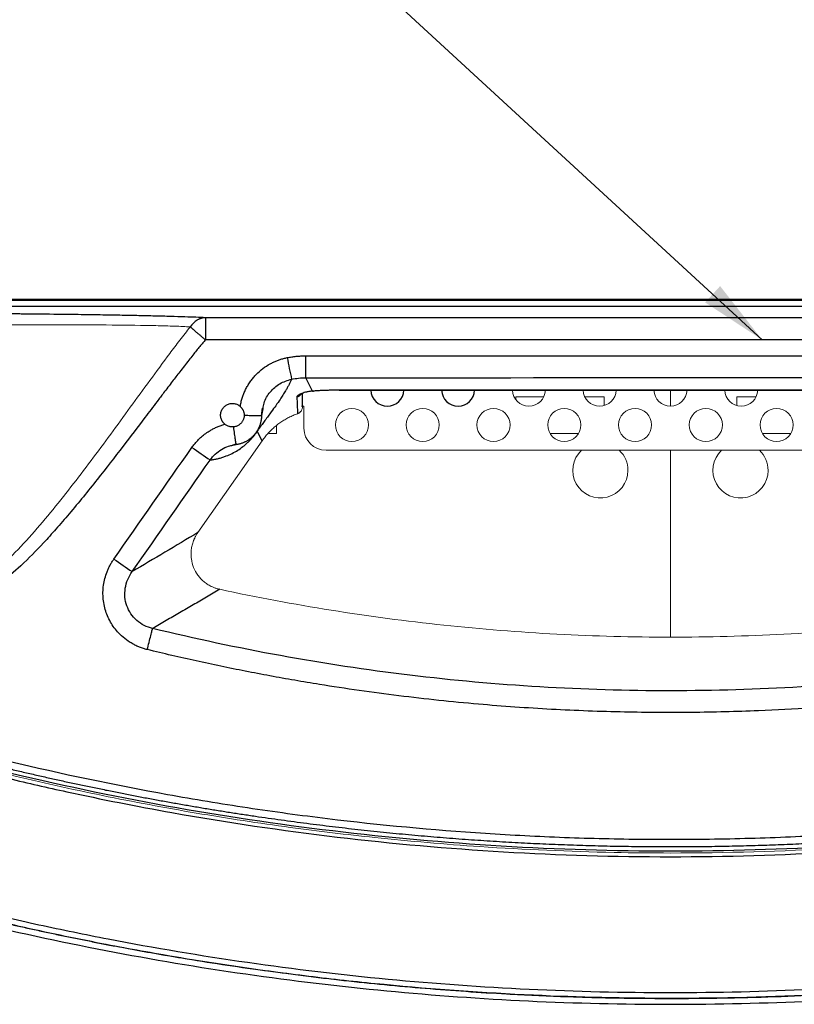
# Paper-space layout 'Sheet2' of a CAD drawing. Header units: millimetres. Extents: x 0 to 1118, y 0 to 864.
# Tile 69 of 85: x 719 to 772, y 534 to 601. Entities that reach past the tile are written whole.
import ezdxf

# ---------------------------------------------------------------- set-up
doc = ezdxf.new("R2010")
doc.units = ezdxf.units.MM
doc.dimstyles.new('SLDDIMSTYLE7', dxfattribs={"dimtxt": 0.18, "dimasz": 4.572, "dimexe": 0, "dimexo": 0.0625, "dimgap": 0, "dimtad": 0, "dimtih": 1, "dimtoh": 1, "dimdec": 0, "dimrnd": 1e-09, "dimzin": 0, "dimdsep": 46, "dimtxsty": 'Standard', "dimsah": 1, "dimcen": 0.09, "dimadec": 0, "dimazin": 0, "dimtfac": 4.572, "dimtdec": 0, "dimtofl": 0, "dimtmove": 0, "dimatfit": 3, "dimfxl": 1, "dimfrac": 2, "dimtolj": 1, "dimtzin": 0, "dimarcsym": 0})

psp = doc.layouts.new('Sheet2')

# ---------------------------------------------------------------- linework, layer by layer
at = {"color": 7, "linetype": 'Continuous', "lineweight": 30}
for p, q in [((703.709, 581.58), (763.229, 581.58)), ((713.229, 581.505), (810.729, 581.505)), ((810.729, 581.08), (713.229, 581.08)), ((763.229, 581.58), (822.749, 581.58)), ((738.919, 575.325), (738.448, 576.229)), ((785.729, 575.388), (740.729, 575.388)), ((740.729, 575.386), (785.729, 575.386)), ((735.438, 573.669), (735.469, 573.668)), ((735.445, 573.647), (735.522, 574.165)), ((735.469, 573.668), (735.552, 574.131)), ((735.494, 571.959), (735.161, 572.598)), ((733.509, 571.655), (733.728, 571.706)), ((733.728, 571.706), (733.721, 571.743))]:
    psp.add_line(p, q, dxfattribs=at)
at = {"color": 144, "linetype": 'Continuous', "lineweight": 0}
for p, q in [((763.229, 581.58), (763.229, 581.505)), ((763.229, 575.386), (763.229, 574.305)), ((754.625, 574.94), (752.719, 574.94)), ((752.719, 574.94), (752.719, 574.746)), ((758.719, 574.94), (757.408, 574.94)), ((758.719, 574.345), (758.719, 574.94)), ((769.05, 574.94), (767.739, 574.94)), ((767.739, 574.94), (767.739, 574.345)), ((738.329, 574.305), (738.171, 574.305)), ((738.329, 574.305), (738.329, 572.805)), ((734.999, 572.44), (735.03, 572.44)), ((735.956, 572.44), (736.469, 572.44)), ((736.469, 572.44), (736.469, 572.972)), ((755.056, 572.44), (756.977, 572.44)), ((769.481, 572.44), (771.402, 572.44)), ((735.494, 571.959), (731.126, 565.722)), ((739.829, 571.305), (786.629, 571.305)), ((763.229, 571.305), (763.229, 558.617))]:
    psp.add_line(p, q, dxfattribs=at)
at = {"color": 8, "linetype": 'Continuous', "lineweight": 30}
psp.add_line((740.729, 575.386), (740.729, 575.388), dxfattribs=at)
at = {"color": 144, "linetype": 'Continuous', "lineweight": 0}
for centre in [(741.591, 573.025), (746.399, 573.025), (751.208, 573.025), (756.016, 573.025), (760.824, 573.025), (765.633, 573.025), (770.441, 573.025)]:
    psp.add_circle(centre, 1.125, dxfattribs=at)
at = {"color": 7, "linetype": 'Continuous', "lineweight": 30}
for centre, radius, start, end in [((789.396, 587.552), 53.145, 190.79429, 192.40407), ((743.995, 575.43), 1.125, 182.2391, 357.7609), ((748.804, 575.43), 1.125, 182.2391, 357.7609), ((772.431, 630.582), 72.318, 234.77875, 235.97185), ((761.382, 614.793), 62.298, 234.74227, 236.12941)]:
    psp.add_arc(centre, radius, start, end, dxfattribs=at)
at = {"color": 8, "linetype": 'Continuous', "lineweight": 30}
psp.add_arc((737.73, 575.412), 0.5, 283.71689, 328.09789, dxfattribs=at)
at = {"color": 144, "linetype": 'Continuous', "lineweight": 0}
for centre, radius, start, end in [((753.612, 575.43), 1.125, 182.2391, 357.7609), ((758.42, 575.43), 1.125, 182.2391, 357.7609), ((763.229, 575.43), 1.125, 182.2391, 357.7609), ((768.037, 575.43), 1.125, 182.2391, 357.7609), ((739.829, 572.805), 1.5, 180, 270), ((758.469, 569.94), 1.875, 133.28101, 0), ((758.469, 569.94), 1.875, 0, 46.71899), ((767.989, 569.94), 1.875, 133.28101, 0), ((767.989, 569.94), 1.875, 0, 46.71899)]:
    psp.add_arc(centre, radius, start, end, dxfattribs=at)
at = {"color": 8, "linetype": 'Continuous', "lineweight": 30}
for points, knots in [([(719.019, 580.562), (718.258, 580.568), (716.546, 580.582), (713.716, 580.598), (710.898, 580.607), (709.063, 580.608), (708.312, 580.609)], [0, 0, 0, 0, 0.220068, 0.494719, 0.793406, 1, 1, 1, 1]), ([(735.552, 574.131), (735.569, 574.261), (735.625, 574.677), (736.017, 575.289), (736.661, 575.883), (737.215, 576.052), (737.491, 576.136)], [0, 0, 0, 0, 0.1320438, 0.4222099, 0.7114597, 1, 1, 1, 1]), ([(738.919, 575.325), (738.942, 575.322), (738.965, 575.319), (738.987, 575.328), (738.988, 575.328)], [0, 0, 0, 0, 0.961326, 1, 1, 1, 1]), ([(734.269, 573.686), (734.352, 573.685), (734.496, 573.682), (734.647, 573.679), (734.72, 573.677), (734.738, 573.677), (734.743, 573.676), (734.744, 573.676), (734.744, 573.676), (734.744, 573.676), (734.796, 573.675), (734.937, 573.674), (735.149, 573.672), (735.322, 573.67), (735.421, 573.669), (735.434, 573.669), (735.438, 573.669)], [0, 0, 0, 0, 0.142971, 0.249545, 0.276726, 0.283628, 0.285398, 0.285863, 0.28599, 0.286027, 0.286047, 0.387442, 0.571892, 0.774189, 0.941974, 1, 1, 1, 1]), ([(733.721, 571.743), (733.719, 571.753), (733.712, 571.782), (733.678, 572.013), (733.624, 572.4), (733.579, 572.732), (733.557, 572.894)], [0, 0, 0, 0, 0.1394, 0.426937, 0.719665, 1, 1, 1, 1]), ([(731.961, 570.647), (732.072, 570.785), (732.293, 571.061), (732.725, 571.373), (733.136, 571.579), (733.409, 571.634), (733.509, 571.655)], [0, 0, 0, 0, 0.2790436, 0.5586651, 0.8387521, 1, 1, 1, 1])]:
    psp.add_open_spline(points, degree=3, knots=knots, dxfattribs=at)
at = {"color": 7, "linetype": 'Continuous', "lineweight": 30}
for points, knots in [([(731.652, 580.311), (731.436, 580.32), (731, 580.338), (730.203, 580.366), (729.274, 580.394), (728.229, 580.421), (727.128, 580.446), (725.954, 580.47), (724.643, 580.493), (723.189, 580.515), (721.382, 580.538), (719.987, 580.554), (719.093, 580.561), (719.019, 580.562)], [0, 0, 0, 0, 0.075774, 0.153603, 0.245194, 0.339007, 0.426645, 0.515573, 0.61304, 0.719038, 0.826994, 0.985662, 1, 1, 1, 1]), ([(731.635, 578.807), (731.613, 578.826), (731.568, 578.864), (731.502, 578.921), (731.436, 578.977), (731.37, 579.033), (731.306, 579.088), (731.243, 579.141), (731.183, 579.193), (731.124, 579.243), (731.067, 579.292), (731.013, 579.338), (730.962, 579.382), (730.914, 579.424), (730.868, 579.463), (730.826, 579.499), (730.786, 579.533), (730.75, 579.565), (730.716, 579.594), (730.686, 579.62), (730.659, 579.644), (730.634, 579.666), (730.619, 579.678), (730.612, 579.685)], [0, 0, 0, 0, 0.051896, 0.103933, 0.156008, 0.208021, 0.25987, 0.311456, 0.36268, 0.41345, 0.463676, 0.513274, 0.562167, 0.610282, 0.657555, 0.703928, 0.749352, 0.793782, 0.837183, 0.879525, 0.920785, 0.960947, 1, 1, 1, 1]), ([(731.652, 580.311), (731.627, 580.31), (731.576, 580.308), (731.501, 580.299), (731.426, 580.285), (731.352, 580.266), (731.279, 580.242), (731.207, 580.213), (731.137, 580.18), (731.092, 580.154), (731.069, 580.141)], [0, 0, 0, 0, 0.125001, 0.250001, 0.375001, 0.500001, 0.625001, 0.750001, 0.875001, 1, 1, 1, 1]), ([(731.652, 580.311), (731.65, 580.306), (731.648, 580.27), (731.644, 580.118), (731.642, 580.002), (731.638, 579.71), (731.637, 579.534), (731.635, 579.17), (731.635, 578.982), (731.635, 578.807)], [0, 0, 0, 0, 0.25, 0.25, 0.5, 0.5, 0.75, 0.75, 1, 1, 1, 1]), ([(731.635, 578.807), (731.576, 578.738), (731.448, 578.588), (731.247, 578.345), (731.022, 578.068), (730.772, 577.757), (730.499, 577.411), (730.202, 577.031), (729.828, 576.55), (729.356, 575.936), (728.846, 575.267), (728.226, 574.451), (727.31, 573.244), (725.964, 571.473), (724.263, 569.282), (722.74, 567.404), (721.513, 565.979), (720.437, 564.786), (719.198, 563.521), (717.95, 562.462), (716.999, 561.797), (716.334, 561.398), (715.685, 561.075), (714.85, 560.744), (713.776, 560.473), (712.691, 560.395), (711.82, 560.429), (711.18, 560.493), (710.527, 560.595), (709.595, 560.784), (708.32, 561.128), (706.978, 561.579), (705.804, 562.02), (704.839, 562.407), (703.803, 562.843), (702.282, 563.508), (700.181, 564.474), (697.447, 565.791), (694.295, 567.362), (690.943, 569.069), (688.126, 570.523), (686.05, 571.597), (684.276, 572.515), (682.273, 573.55), (679.954, 574.738), (677.774, 575.841), (675.91, 576.763), (674.477, 577.454), (673.391, 577.966), (672.387, 578.427), (671.742, 578.71), (671.434, 578.845)], [0, 0, 0, 0, 0.003777, 0.008128, 0.013055, 0.018558, 0.024636, 0.031291, 0.038523, 0.049835, 0.063355, 0.073324, 0.092269, 0.126044, 0.165389, 0.207043, 0.226071, 0.243208, 0.273511, 0.299298, 0.31078, 0.321525, 0.331336, 0.340787, 0.35862, 0.376948, 0.385587, 0.39468, 0.403534, 0.412939, 0.434026, 0.458143, 0.471503, 0.485924, 0.501162, 0.518019, 0.554634, 0.596861, 0.643649, 0.700365, 0.752568, 0.774859, 0.797141, 0.835221, 0.868191, 0.904984, 0.936385, 0.954273, 0.970837, 0.986079, 1, 1, 1, 1]), ([(737.191, 577.599), (737.242, 577.608), (737.345, 577.628), (737.499, 577.652), (737.654, 577.673), (737.862, 577.696), (738.07, 577.711), (738.253, 577.72), (738.357, 577.725), (738.409, 577.729), (738.435, 577.731)], [0, 0, 0, 0, 0.124836, 0.249739, 0.374782, 0.500039, 0.749673, 0.874677, 0.937155, 1, 1, 1, 1]), ([(738.435, 577.731), (739.707, 577.731), (742.249, 577.731), (746.064, 577.73), (749.878, 577.73), (753.692, 577.73), (757.507, 577.729), (761.321, 577.729), (765.135, 577.728), (768.95, 577.727), (772.764, 577.726), (776.579, 577.725), (780.393, 577.723), (784.208, 577.722), (786.75, 577.721), (788.022, 577.721)], [0, 0, 0, 0, 0.0769213, 0.1538428, 0.2307647, 0.3076869, 0.3846093, 0.4615321, 0.5384552, 0.6153786, 0.6923023, 0.7692262, 0.8461505, 0.9230751, 1, 1, 1, 1]), ([(738.435, 577.731), (738.435, 577.563), (738.436, 577.383), (738.437, 577.034), (738.438, 576.865), (738.441, 576.577), (738.442, 576.459), (738.445, 576.294), (738.447, 576.246), (738.448, 576.229)], [0, 0, 0, 0, 0.25, 0.25, 0.5, 0.5, 0.75, 0.75, 1, 1, 1, 1]), ([(734.005, 574.281), (734.013, 574.329), (734.029, 574.423), (734.059, 574.563), (734.094, 574.702), (734.133, 574.839), (734.177, 574.973), (734.226, 575.107), (734.28, 575.238), (734.338, 575.368), (734.425, 575.544), (734.548, 575.762), (734.715, 576.013), (734.899, 576.249), (735.162, 576.54), (735.53, 576.866), (735.929, 577.126), (736.251, 577.291), (736.478, 577.391), (736.71, 577.475), (736.948, 577.546), (737.11, 577.581), (737.191, 577.599)], [0, 0, 0, 0, 0.029427, 0.058686, 0.087814, 0.116845, 0.145818, 0.174769, 0.203734, 0.232751, 0.261856, 0.323976, 0.386269, 0.446787, 0.506966, 0.626685, 0.746736, 0.797593, 0.84815, 0.898605, 0.949156, 1, 1, 1, 1]), ([(737.491, 576.136), (737.476, 576.102), (737.447, 576.035), (737.4, 575.934), (737.35, 575.833), (737.299, 575.734), (737.247, 575.636), (737.193, 575.539), (737.138, 575.444), (737.046, 575.288), (736.912, 575.071), (736.698, 574.745), (736.447, 574.384), (736.171, 573.999), (735.917, 573.652), (735.736, 573.403), (735.589, 573.2), (735.483, 573.053), (735.385, 572.917), (735.31, 572.81), (735.269, 572.752), (735.233, 572.7), (735.196, 572.647), (735.173, 572.614), (735.161, 572.598)], [0, 0, 0, 0, 0.052789, 0.103742, 0.152859, 0.200139, 0.245584, 0.289192, 0.330965, 0.3709, 0.487916, 0.590683, 0.720602, 0.823846, 0.880032, 0.926166, 0.942945, 0.958772, 0.977121, 0.983267, 0.987252, 0.991919, 0.996202, 1, 1, 1, 1]), ([(738.919, 575.325), (738.893, 575.322), (738.837, 575.317), (738.749, 575.306), (738.651, 575.29), (738.547, 575.27), (738.414, 575.24), (738.266, 575.196), (738.125, 575.142), (738.008, 575.086), (737.928, 575.034), (737.878, 574.991), (737.852, 574.956), (737.85, 574.936), (737.848, 574.927)], [0, 0, 0, 0, 0.037383, 0.081719, 0.133056, 0.191438, 0.256896, 0.373225, 0.490007, 0.604058, 0.730281, 0.823312, 0.913273, 1, 1, 1, 1]), ([(738.229, 574.268), (738.229, 574.335), (738.229, 574.519), (738.229, 574.823), (738.229, 575.056), (738.229, 575.175)], [0, 0, 0, 0, 0.216856, 0.60152, 1, 1, 1, 1]), ([(740.729, 575.388), (740.687, 575.388), (740.604, 575.388), (740.478, 575.387), (740.353, 575.386), (740.227, 575.384), (740.102, 575.381), (739.977, 575.378), (739.853, 575.375), (739.73, 575.37), (739.608, 575.366), (739.488, 575.36), (739.369, 575.354), (739.253, 575.348), (739.139, 575.341), (739.027, 575.333), (738.955, 575.327), (738.919, 575.325)], [0, 0, 0, 0, 0.064195, 0.128782, 0.193743, 0.259057, 0.324709, 0.390691, 0.457009, 0.523668, 0.590672, 0.658023, 0.725726, 0.793782, 0.862189, 0.930933, 1, 1, 1, 1]), ([(732.669, 573.69), (732.669, 573.712), (732.67, 573.757), (732.678, 573.822), (732.692, 573.887), (732.711, 573.95), (732.735, 574.011), (732.764, 574.071), (732.807, 574.142), (732.867, 574.221), (732.977, 574.328), (733.141, 574.431), (733.327, 574.484), (733.481, 574.492), (733.596, 574.482), (733.709, 574.456), (733.815, 574.413), (733.916, 574.356), (733.975, 574.307), (734.005, 574.281)], [0, 0, 0, 0, 0.0365097, 0.0724248, 0.1079929, 0.143469, 0.1791098, 0.2151686, 0.2518901, 0.3141771, 0.3762687, 0.5005445, 0.6250776, 0.6870864, 0.7502717, 0.8126963, 0.8742377, 0.9362353, 1, 1, 1, 1]), ([(732.952, 573.079), (732.937, 573.092), (732.908, 573.117), (732.868, 573.16), (732.831, 573.204), (732.798, 573.252), (732.768, 573.302), (732.733, 573.371), (732.699, 573.461), (732.673, 573.574), (732.67, 573.651), (732.669, 573.69)], [0, 0, 0, 0, 0.084435, 0.168003, 0.251148, 0.334322, 0.417977, 0.502555, 0.668798, 0.833439, 1, 1, 1, 1]), ([(734.269, 573.686), (734.268, 573.666), (734.267, 573.623), (734.259, 573.556), (734.243, 573.484), (734.219, 573.407), (734.185, 573.329), (734.139, 573.249), (734.08, 573.171), (734.015, 573.103), (733.944, 573.045), (733.869, 572.994), (733.778, 572.95), (733.673, 572.913), (733.597, 572.901), (733.557, 572.894)], [0, 0, 0, 0, 0.052636, 0.11062, 0.173907, 0.242412, 0.31605, 0.394798, 0.478641, 0.567576, 0.636754, 0.714677, 0.80134, 0.896585, 1, 1, 1, 1]), ([(733.728, 571.706), (733.759, 571.711), (733.822, 571.72), (733.914, 571.739), (734.005, 571.762), (734.094, 571.789), (734.181, 571.82), (734.266, 571.855), (734.348, 571.893), (734.428, 571.934), (734.505, 571.979), (734.58, 572.026), (734.651, 572.076), (734.72, 572.129), (734.786, 572.184), (734.849, 572.241), (734.908, 572.3), (734.965, 572.361), (735.018, 572.424), (735.069, 572.489), (735.116, 572.554), (735.16, 572.621), (735.201, 572.689), (735.239, 572.758), (735.274, 572.827), (735.305, 572.897), (735.334, 572.968), (735.36, 573.038), (735.383, 573.109), (735.403, 573.18), (735.42, 573.251), (735.435, 573.322), (735.447, 573.392), (735.456, 573.462), (735.463, 573.531), (735.467, 573.6), (735.468, 573.646), (735.468, 573.668)], [0, 0, 0, 0, 0.033229, 0.066238, 0.099014, 0.131544, 0.163815, 0.195817, 0.227538, 0.258968, 0.290102, 0.32094, 0.351485, 0.381741, 0.411708, 0.441389, 0.470785, 0.499896, 0.528725, 0.557273, 0.585542, 0.613533, 0.641248, 0.668687, 0.69585, 0.722739, 0.749354, 0.775699, 0.80177, 0.827565, 0.853078, 0.878305, 0.903242, 0.927883, 0.952225, 0.976265, 1, 1, 1, 1]), ([(734.005, 574.281), (734.019, 574.268), (734.047, 574.242), (734.086, 574.199), (734.121, 574.154), (734.153, 574.106), (734.181, 574.056), (734.209, 573.997), (734.234, 573.927), (734.254, 573.847), (734.266, 573.766), (734.268, 573.713), (734.269, 573.686)], [0, 0, 0, 0, 0.086585, 0.172237, 0.257299, 0.342173, 0.427316, 0.51323, 0.636572, 0.760601, 0.880546, 1, 1, 1, 1]), ([(730.722, 571.503), (730.749, 571.54), (730.802, 571.615), (730.887, 571.723), (730.975, 571.828), (731.066, 571.93), (731.161, 572.029), (731.26, 572.125), (731.421, 572.272), (731.654, 572.459), (731.94, 572.646), (732.207, 572.793), (732.448, 572.905), (732.696, 573.002), (732.867, 573.053), (732.952, 573.079)], [0, 0, 0, 0, 0.049432, 0.098738, 0.147976, 0.197203, 0.246478, 0.295859, 0.345402, 0.48121, 0.617259, 0.713075, 0.808528, 0.904031, 1, 1, 1, 1]), ([(733.557, 572.894), (733.54, 572.893), (733.505, 572.89), (733.452, 572.889), (733.39, 572.893), (733.319, 572.902), (733.231, 572.924), (733.137, 572.959), (733.039, 573.011), (732.981, 573.056), (732.952, 573.079)], [0, 0, 0, 0, 0.081051, 0.162062, 0.243655, 0.367825, 0.491549, 0.661783, 0.830221, 1, 1, 1, 1]), ([(735.126, 572.57), (735.128, 572.574), (735.133, 572.58), (735.142, 572.594), (735.2, 572.683), (735.244, 572.771), (735.342, 572.967), (735.366, 573.059), (735.382, 573.117)], [0, 0, 0, 0, 0.002664, 0.005777, 0.013747, 0.121876, 0.438594, 1, 1, 1, 1]), ([(731.961, 570.647), (732.003, 570.652), (732.085, 570.662), (732.209, 570.683), (732.332, 570.706), (732.455, 570.733), (732.577, 570.763), (732.697, 570.797), (732.817, 570.834), (732.937, 570.874), (733.143, 570.951), (733.431, 571.076), (733.805, 571.284), (734.148, 571.52), (734.426, 571.75), (734.648, 571.965), (734.785, 572.113), (734.898, 572.245), (734.978, 572.344), (735.047, 572.435), (735.106, 572.517), (735.143, 572.571), (735.161, 572.598)], [0, 0, 0, 0, 0.058926, 0.116199, 0.171821, 0.225796, 0.278123, 0.328807, 0.377848, 0.425252, 0.47102, 0.617319, 0.740003, 0.832664, 0.903754, 0.933575, 0.957639, 0.969603, 0.980012, 0.986984, 0.993556, 1, 1, 1, 1]), ([(733.467, 571.659), (733.51, 571.67), (733.596, 571.692), (733.68, 571.718), (733.722, 571.731)], [0, 0, 0, 0, 0.495228, 1, 1, 1, 1]), ([(676.202, 565.094), (676.506, 564.942), (677.112, 564.637), (678.025, 564.186), (678.937, 563.741), (679.85, 563.301), (680.764, 562.867), (681.678, 562.439), (682.592, 562.016), (683.506, 561.599), (684.421, 561.187), (685.336, 560.781), (686.251, 560.381), (687.167, 559.986), (688.082, 559.597), (688.998, 559.214), (689.914, 558.835), (690.829, 558.463), (691.745, 558.095), (692.661, 557.734), (693.576, 557.377), (694.492, 557.026), (695.407, 556.68), (696.322, 556.34), (697.236, 556.005), (698.151, 555.676), (699.065, 555.351), (699.979, 555.032), (700.893, 554.718), (701.806, 554.41), (702.718, 554.106), (703.631, 553.808), (704.542, 553.515), (705.453, 553.227), (706.364, 552.945), (707.274, 552.667), (708.183, 552.394), (709.092, 552.127), (710, 551.864), (710.907, 551.607), (711.814, 551.354), (712.72, 551.107), (713.625, 550.864), (714.529, 550.626), (715.432, 550.393), (716.335, 550.165), (717.236, 549.942), (718.137, 549.724), (719.036, 549.51), (719.935, 549.302), (720.833, 549.098), (721.729, 548.898), (722.624, 548.704), (723.519, 548.514), (724.412, 548.329), (725.304, 548.148), (726.195, 547.972), (727.084, 547.8), (727.973, 547.634), (728.86, 547.471), (729.746, 547.313), (730.63, 547.16), (731.513, 547.011), (732.395, 546.866), (733.276, 546.726), (734.155, 546.59), (735.032, 546.459), (735.908, 546.332), (736.783, 546.209), (737.656, 546.09), (738.528, 545.976), (739.398, 545.866), (740.266, 545.76), (741.133, 545.658), (741.998, 545.561), (742.862, 545.467), (743.724, 545.378), (744.585, 545.293), (745.443, 545.211), (746.3, 545.134), (747.156, 545.061), (748.009, 544.992), (748.861, 544.926), (749.711, 544.865), (750.559, 544.807), (751.405, 544.754), (752.25, 544.704), (753.092, 544.658), (753.933, 544.615), (754.772, 544.577), (755.609, 544.542), (756.444, 544.511), (757.277, 544.483), (758.108, 544.459), (758.937, 544.439), (759.765, 544.423), (760.59, 544.41), (761.652, 544.397), (762.954, 544.39), (764.499, 544.394), (766.052, 544.411), (767.612, 544.44), (769.18, 544.482), (770.755, 544.537), (772.338, 544.605), (773.927, 544.686), (775.524, 544.781), (777.127, 544.89), (778.737, 545.013), (780.353, 545.15), (781.976, 545.301), (783.605, 545.467), (785.241, 545.647), (786.882, 545.842), (788.53, 546.053), (790.183, 546.278), (791.841, 546.519), (793.505, 546.775), (795.175, 547.048), (796.849, 547.336), (798.529, 547.64), (800.213, 547.96), (801.902, 548.297), (803.595, 548.651), (805.293, 549.022), (806.995, 549.409), (808.7, 549.814), (810.41, 550.236), (812.123, 550.675), (813.839, 551.132), (815.558, 551.607), (817.28, 552.1), (819.005, 552.611), (820.733, 553.141), (822.463, 553.689), (824.194, 554.255), (825.928, 554.84), (827.663, 555.445), (829.4, 556.068), (831.138, 556.711), (832.877, 557.373), (834.616, 558.055), (836.356, 558.756), (838.096, 559.477), (839.836, 560.219), (841.575, 560.98), (843.314, 561.761), (845.053, 562.563), (846.79, 563.386), (848.526, 564.228), (849.678, 564.805), (850.255, 565.095)], [0, 0, 0, 0, 0.005649, 0.011286, 0.016911, 0.022526, 0.028128, 0.03372, 0.039299, 0.044868, 0.050425, 0.05597, 0.061504, 0.067026, 0.072537, 0.078037, 0.083524, 0.089001, 0.094466, 0.099919, 0.105361, 0.110792, 0.116211, 0.121619, 0.127015, 0.132399, 0.137772, 0.143134, 0.148484, 0.153823, 0.15915, 0.164466, 0.16977, 0.175063, 0.180345, 0.185614, 0.190873, 0.19612, 0.201355, 0.206579, 0.211792, 0.216993, 0.222182, 0.227361, 0.232527, 0.237683, 0.242826, 0.247959, 0.253079, 0.258189, 0.263287, 0.268373, 0.273448, 0.278511, 0.283563, 0.288604, 0.293633, 0.298651, 0.303657, 0.308652, 0.313635, 0.318606, 0.323567, 0.328515, 0.333453, 0.338379, 0.343293, 0.348196, 0.353087, 0.357967, 0.362836, 0.367693, 0.372538, 0.377372, 0.382195, 0.387006, 0.391806, 0.396594, 0.401371, 0.406136, 0.41089, 0.415632, 0.420363, 0.425082, 0.42979, 0.434486, 0.439171, 0.443845, 0.448507, 0.453157, 0.457796, 0.462424, 0.46704, 0.471645, 0.476238, 0.48082, 0.48539, 0.489949, 0.498464, 0.507022, 0.515622, 0.524265, 0.532951, 0.541679, 0.55045, 0.559264, 0.56812, 0.577019, 0.58596, 0.594944, 0.603971, 0.61304, 0.622152, 0.631306, 0.640504, 0.649743, 0.659026, 0.668351, 0.677718, 0.687129, 0.696581, 0.706077, 0.715615, 0.725196, 0.734819, 0.744485, 0.754194, 0.763945, 0.773739, 0.783576, 0.793455, 0.803378, 0.813342, 0.82335, 0.8334, 0.843493, 0.853629, 0.863807, 0.874028, 0.884291, 0.894597, 0.904946, 0.915337, 0.925771, 0.936247, 0.946766, 0.957328, 0.967932, 0.978579, 0.989268, 1, 1, 1, 1]), ([(676.419, 565.535), (676.719, 565.385), (677.318, 565.083), (678.22, 564.637), (679.125, 564.196), (680.031, 563.759), (680.94, 563.328), (681.851, 562.901), (682.764, 562.478), (683.679, 562.061), (684.597, 561.648), (685.516, 561.24), (686.438, 560.837), (687.362, 560.439), (688.289, 560.046), (689.217, 559.657), (690.148, 559.273), (691.081, 558.894), (692.016, 558.519), (692.953, 558.15), (693.892, 557.785), (694.834, 557.425), (695.778, 557.069), (696.724, 556.719), (698.327, 556.134), (700.588, 555.337), (703.504, 554.361), (706.422, 553.436), (709.851, 552.41), (713.806, 551.311), (720.356, 549.658), (727.251, 548.214), (734.487, 547.017), (741.673, 546.04), (748.86, 545.366), (756.031, 544.999), (761.451, 544.873), (766.916, 544.899), (772.423, 545.084), (777.931, 545.425), (783.396, 545.921), (788.804, 546.568), (794.146, 547.358), (799.46, 548.298), (804.799, 549.396), (810.254, 550.679), (815.94, 552.202), (821.77, 553.954), (826.698, 555.612), (830.626, 557.043), (833.584, 558.175), (836.504, 559.346), (839.343, 560.537), (842.118, 561.754), (844.514, 562.851), (846.573, 563.827), (848.307, 564.668), (849.46, 565.246), (850.038, 565.535)], [0, 0, 0, 0, 0.005591, 0.01118, 0.016769, 0.022357, 0.027945, 0.033532, 0.039119, 0.044706, 0.050294, 0.055881, 0.061469, 0.067058, 0.072647, 0.078237, 0.083828, 0.08942, 0.095014, 0.100609, 0.106206, 0.111805, 0.117405, 0.123008, 0.128613, 0.145838, 0.162942, 0.179838, 0.19683, 0.222572, 0.248203, 0.30936, 0.339851, 0.370361, 0.430138, 0.460004, 0.489948, 0.520437, 0.551011, 0.581723, 0.612332, 0.642402, 0.672436, 0.702271, 0.732281, 0.763218, 0.795617, 0.830322, 0.864617, 0.882215, 0.899967, 0.917387, 0.934623, 0.951249, 0.967886, 0.978518, 0.989222, 1, 1, 1, 1]), ([(675.773, 564.676), (676.066, 564.527), (676.653, 564.229), (677.536, 563.789), (678.421, 563.353), (679.308, 562.921), (680.198, 562.494), (681.09, 562.072), (681.983, 561.654), (682.879, 561.241), (683.777, 560.832), (684.678, 560.428), (685.58, 560.029), (686.484, 559.634), (687.39, 559.244), (688.298, 558.858), (689.208, 558.477), (690.12, 558.101), (691.033, 557.73), (691.949, 557.363), (692.866, 557.001), (693.785, 556.644), (694.706, 556.291), (695.628, 555.943), (697.338, 555.308), (701.208, 553.922), (706.854, 552.086), (713.007, 550.334), (717.989, 549.072), (723.264, 547.867), (730.686, 546.399), (740.573, 544.935), (751.881, 543.933), (763.229, 543.598), (774.577, 543.933), (785.885, 544.935), (795.756, 546.397), (803.178, 547.864), (810.552, 549.548), (819.182, 551.887), (827.436, 554.656), (834.509, 557.333), (838.722, 559.07), (842.499, 560.747), (844.452, 561.641), (846.24, 562.483), (847.865, 563.267), (849.329, 563.99), (850.25, 564.456), (850.685, 564.676)], [0, 0, 0, 0, 0.005437, 0.010875, 0.016312, 0.021749, 0.027186, 0.032623, 0.03806, 0.043497, 0.048933, 0.05437, 0.059806, 0.065241, 0.070677, 0.076112, 0.081547, 0.086981, 0.092415, 0.097849, 0.103283, 0.108716, 0.114148, 0.11958, 0.125012, 0.144295, 0.187517, 0.223106, 0.250017, 0.272442, 0.312518, 0.375015, 0.437512, 0.500008, 0.562505, 0.625002, 0.6875, 0.727309, 0.750001, 0.812495, 0.874993, 0.893798, 0.937504, 0.950282, 0.962115, 0.973004, 0.982947, 0.991946, 1, 1, 1, 1]), ([(850.346, 564.923), (850.047, 564.772), (849.45, 564.47), (848.552, 564.024), (847.652, 563.581), (846.75, 563.144), (845.845, 562.711), (844.939, 562.283), (844.031, 561.86), (843.12, 561.442), (842.207, 561.029), (841.292, 560.62), (840.376, 560.216), (839.457, 559.817), (838.535, 559.423), (837.612, 559.033), (836.687, 558.648), (835.76, 558.268), (834.83, 557.893), (833.899, 557.523), (832.965, 557.157), (832.029, 556.796), (831.091, 556.44), (828.707, 555.549), (824.854, 554.184), (819.495, 552.46), (814.089, 550.894), (806.77, 549.004), (797.482, 547.039), (786.159, 545.339), (774.728, 544.311), (763.229, 543.968), (751.729, 544.311), (740.298, 545.339), (728.976, 547.039), (719.688, 549.004), (712.369, 550.894), (706.962, 552.46), (701.604, 554.184), (697.488, 555.642), (694.584, 556.734), (692.869, 557.398), (691.161, 558.078), (689.461, 558.774), (687.767, 559.486), (686.081, 560.214), (684.402, 560.958), (682.729, 561.719), (681.064, 562.495), (679.406, 563.288), (677.754, 564.095), (676.659, 564.647), (676.112, 564.923)], [0, 0, 0, 0, 0.00555, 0.011098, 0.016646, 0.022191, 0.027736, 0.03328, 0.038824, 0.044366, 0.049908, 0.05545, 0.060992, 0.066534, 0.072076, 0.077618, 0.08316, 0.088704, 0.094248, 0.099793, 0.105339, 0.110886, 0.116435, 0.121985, 0.153132, 0.184253, 0.215374, 0.246522, 0.309666, 0.372811, 0.436405, 0.5, 0.563594, 0.62719, 0.690333, 0.753478, 0.784625, 0.815746, 0.846867, 0.878016, 0.888189, 0.898359, 0.908524, 0.918687, 0.928848, 0.939008, 0.949167, 0.959328, 0.969491, 0.979657, 0.989826, 1, 1, 1, 1]), ([(727.687, 557.773), (727.642, 557.784), (727.553, 557.807), (727.422, 557.846), (727.293, 557.89), (727.166, 557.937), (727.041, 557.988), (726.869, 558.066), (726.652, 558.18), (726.313, 558.392), (725.951, 558.679), (725.589, 559.054), (725.213, 559.561), (724.934, 560.129), (724.762, 560.728), (724.688, 561.194), (724.669, 561.667), (724.707, 562.141), (724.801, 562.609), (724.925, 562.99), (725.051, 563.287), (725.161, 563.505), (725.282, 563.718), (725.374, 563.855), (725.42, 563.923)], [0, 0, 0, 0, 0.017914, 0.035677, 0.053311, 0.070835, 0.088269, 0.105635, 0.14426, 0.183347, 0.260759, 0.323128, 0.384972, 0.505478, 0.56605, 0.626771, 0.688069, 0.749443, 0.811134, 0.873101, 0.904656, 0.936248, 0.967992, 1, 1, 1, 1]), ([(728.053, 559.209), (727.854, 559.254), (727.661, 559.323), (727.297, 559.506), (727.128, 559.619), (726.67, 560.018), (726.436, 560.361), (726.166, 561.122), (726.131, 561.538), (726.259, 562.343), (726.422, 562.733), (726.662, 563.067)], [0, 0, 0, 0, 0.125, 0.125, 0.25, 0.25, 0.5, 0.5, 0.75, 0.75, 1, 1, 1, 1]), ([(732.608, 561.865), (732.307, 561.688), (731.702, 561.333), (730.795, 560.802), (729.884, 560.27), (728.969, 559.739), (728.359, 559.386), (728.053, 559.209)], [0, 0, 0, 0, 0.197313, 0.39597, 0.59597, 0.797313, 1, 1, 1, 1]), ([(727.687, 557.773), (727.726, 557.932), (727.767, 558.1), (727.848, 558.425), (727.888, 558.582), (727.957, 558.852), (727.986, 558.965), (728.03, 559.13), (728.045, 559.183), (728.053, 559.209)], [0, 0, 0, 0, 0.25, 0.25, 0.5, 0.5, 0.75, 0.75, 1, 1, 1, 1]), ([(798.404, 559.209), (792.656, 557.805), (786.822, 556.745), (775.07, 555.33), (769.151, 554.975), (757.313, 554.974), (751.394, 555.329), (739.639, 556.744), (733.802, 557.805), (728.053, 559.209)], [0, 0, 0, 0, 0.25, 0.25, 0.5, 0.5, 0.75, 0.75, 1, 1, 1, 1]), ([(798.77, 557.773), (798.499, 557.707), (797.958, 557.576), (797.144, 557.385), (796.328, 557.198), (795.512, 557.015), (794.694, 556.837), (793.874, 556.664), (793.054, 556.495), (791.334, 556.151), (788.712, 555.666), (784.902, 555.054), (780.797, 554.509), (775.477, 553.96), (770.094, 553.616), (764.664, 553.481), (759.973, 553.507), (755.147, 553.688), (750.032, 554.048), (744.774, 554.605), (740.615, 555.198), (737.701, 555.684), (736.022, 555.984), (734.348, 556.303), (732.677, 556.641), (731.01, 556.999), (729.346, 557.374), (728.24, 557.64), (727.687, 557.773)], [0, 0, 0, 0, 0.011649, 0.023302, 0.034958, 0.046619, 0.058285, 0.069955, 0.081631, 0.093312, 0.143268, 0.19307, 0.254642, 0.316336, 0.416623, 0.480019, 0.54336, 0.612682, 0.681861, 0.757676, 0.833675, 0.857434, 0.881188, 0.904941, 0.928695, 0.952455, 0.976222, 1, 1, 1, 1]), ([(838.403, 548.549), (838.095, 548.426), (837.474, 548.179), (836.533, 547.812), (835.577, 547.443), (834.604, 547.074), (833.616, 546.705), (832.612, 546.336), (831.592, 545.967), (830.556, 545.598), (829.504, 545.231), (828.436, 544.864), (827.352, 544.499), (826.251, 544.135), (825.134, 543.773), (824.001, 543.414), (822.852, 543.056), (821.686, 542.701), (819.608, 542.081), (816.453, 541.186), (812.048, 540.036), (807.131, 538.875), (800.508, 537.494), (792.31, 536.105), (782.878, 534.967), (773.178, 534.251), (763.582, 534.005), (753.633, 534.234), (745.542, 534.81), (738.96, 535.524), (734.155, 536.162), (729.367, 536.915), (725.237, 537.666), (721.782, 538.363), (719.016, 538.962), (716.326, 539.583), (713.711, 540.224), (711.17, 540.882), (708.704, 541.555), (706.313, 542.239), (703.996, 542.932), (701.752, 543.633), (699.582, 544.338), (697.485, 545.045), (695.46, 545.752), (693.507, 546.456), (691.625, 547.157), (689.814, 547.851), (688.634, 548.319), (688.054, 548.549)], [0, 0, 0, 0, 0.006463, 0.013022, 0.019678, 0.026431, 0.03328, 0.040226, 0.047269, 0.054409, 0.061645, 0.068978, 0.076407, 0.083933, 0.091556, 0.099276, 0.107093, 0.115006, 0.123016, 0.149329, 0.178884, 0.21168, 0.247718, 0.310646, 0.373564, 0.432678, 0.499995, 0.56042, 0.626425, 0.657893, 0.689358, 0.72082, 0.75228, 0.771096, 0.789468, 0.807396, 0.824878, 0.841917, 0.85851, 0.874659, 0.890364, 0.905624, 0.92044, 0.934811, 0.948738, 0.96222, 0.975258, 0.987851, 1, 1, 1, 1]), ([(688.06, 548.55), (688.354, 548.433), (688.941, 548.199), (689.824, 547.854), (690.709, 547.512), (691.595, 547.175), (692.483, 546.842), (693.373, 546.513), (694.264, 546.188), (695.157, 545.867), (696.051, 545.551), (696.947, 545.239), (697.844, 544.931), (698.743, 544.627), (699.644, 544.327), (700.545, 544.032), (701.449, 543.741), (702.353, 543.454), (703.259, 543.171), (704.166, 542.893), (705.075, 542.619), (705.985, 542.349), (706.897, 542.083), (707.809, 541.821), (708.723, 541.564), (709.638, 541.311), (710.554, 541.062), (711.472, 540.818), (712.391, 540.578), (713.311, 540.342), (714.232, 540.11), (715.154, 539.883), (716.077, 539.66), (717.001, 539.441), (717.927, 539.227), (718.853, 539.017), (719.781, 538.811), (720.709, 538.61), (721.638, 538.412), (722.569, 538.22), (723.5, 538.031), (724.432, 537.847), (725.365, 537.667), (726.299, 537.492), (727.234, 537.32), (728.17, 537.154), (729.106, 536.991), (731.557, 536.578), (735.531, 535.973), (741.042, 535.287), (746.565, 534.752), (751.555, 534.407), (756.374, 534.187), (761.388, 534.069), (767.508, 534.095), (774.167, 534.344), (780.876, 534.827), (787.151, 535.481), (793.069, 536.278), (798.629, 537.19), (803.832, 538.187), (808.678, 539.242), (813.171, 540.332), (817.313, 541.433), (821.108, 542.525), (824.559, 543.588), (827.672, 544.605), (830.45, 545.56), (832.897, 546.44), (835.017, 547.231), (836.816, 547.922), (837.905, 548.354), (838.397, 548.55)], [0, 0, 0, 0, 0.006158, 0.012317, 0.018475, 0.024634, 0.030794, 0.036953, 0.043113, 0.049273, 0.055434, 0.061595, 0.067756, 0.073917, 0.080079, 0.086241, 0.092403, 0.098565, 0.104728, 0.110891, 0.117055, 0.123218, 0.129383, 0.135547, 0.141712, 0.147877, 0.154042, 0.160207, 0.166373, 0.172539, 0.178706, 0.184873, 0.19104, 0.197207, 0.203375, 0.209543, 0.215711, 0.221879, 0.228048, 0.234217, 0.240386, 0.246556, 0.252726, 0.258896, 0.265066, 0.271237, 0.277408, 0.283579, 0.31965, 0.355697, 0.391718, 0.427715, 0.45311, 0.485671, 0.525397, 0.572291, 0.615427, 0.656378, 0.695143, 0.731721, 0.766112, 0.798315, 0.82833, 0.856157, 0.881796, 0.905246, 0.926509, 0.945583, 0.962469, 0.977167, 0.989678, 1, 1, 1, 1]), ([(688.223, 548.921), (688.536, 548.796), (689.162, 548.547), (690.104, 548.179), (691.047, 547.815), (691.992, 547.456), (692.939, 547.102), (693.887, 546.753), (694.837, 546.409), (695.789, 546.069), (696.743, 545.735), (697.698, 545.405), (698.654, 545.079), (699.613, 544.759), (700.573, 544.443), (701.535, 544.132), (702.498, 543.826), (703.463, 543.525), (704.43, 543.228), (705.399, 542.937), (707.581, 542.291), (710.99, 541.335), (715.644, 540.149), (720.324, 539.074), (726.596, 537.789), (734.493, 536.463), (744.035, 535.324), (753.62, 534.639), (763.227, 534.411), (772.834, 534.639), (782.419, 535.324), (791.962, 536.462), (799.859, 537.789), (806.131, 539.074), (810.811, 540.149), (815.466, 541.335), (819.167, 542.373), (821.93, 543.197), (823.766, 543.763), (825.596, 544.347), (827.42, 544.948), (829.237, 545.567), (831.049, 546.202), (832.855, 546.855), (834.655, 547.526), (836.449, 548.212), (837.639, 548.685), (838.235, 548.921)], [0, 0, 0, 0, 0.0065819, 0.0131624, 0.0197418, 0.0263203, 0.0328979, 0.0394749, 0.0460514, 0.0526275, 0.0592036, 0.0657796, 0.0723558, 0.0789324, 0.0855095, 0.0920873, 0.0986659, 0.1052454, 0.1118262, 0.1184083, 0.1249919, 0.1562649, 0.1875112, 0.2187484, 0.2499941, 0.3124813, 0.3749895, 0.4374918, 0.4999891, 0.5624821, 0.6249937, 0.687496, 0.7499976, 0.7812392, 0.8124759, 0.8437256, 0.8750058, 0.8875119, 0.9000135, 0.9125117, 0.9250077, 0.9375026, 0.9499975, 0.9624935, 0.9749919, 0.9874937, 1, 1, 1, 1]), ([(687.898, 548.178), (693.869, 545.792), (699.953, 543.69), (712.295, 540.073), (718.553, 538.558), (731.183, 536.127), (737.557, 535.213), (750.363, 533.992), (756.795, 533.686), (769.659, 533.686), (776.092, 533.992), (788.898, 535.212), (795.272, 536.127), (807.904, 538.558), (814.161, 540.073), (826.504, 543.69), (832.589, 545.792), (838.559, 548.177)], [0, 0, 0, 0, 0.125, 0.125, 0.25, 0.25, 0.375, 0.375, 0.5, 0.5, 0.625, 0.625, 0.75, 0.75, 0.875, 0.875, 1, 1, 1, 1])]:
    psp.add_open_spline(points, degree=3, knots=knots, dxfattribs=at)
at = {"color": 144, "linetype": 'Continuous', "lineweight": 0}
for points, knots in [([(671.951, 579.988), (673.124, 579.986), (674.325, 579.984), (676.757, 579.984), (677.988, 579.984), (680.472, 579.986), (681.726, 579.987), (684.253, 579.988), (685.526, 579.988), (689.372, 579.987), (691.97, 579.983), (697.22, 579.965), (699.872, 579.951), (703.866, 579.919), (705.2, 579.907), (707.863, 579.881), (709.193, 579.868), (711.835, 579.847), (713.148, 579.841), (715.742, 579.835), (717.023, 579.836), (719.528, 579.835), (720.753, 579.835), (723.11, 579.828), (724.242, 579.822), (726.371, 579.802), (727.369, 579.789), (728.716, 579.76), (729.14, 579.749), (729.927, 579.722), (730.29, 579.706), (730.612, 579.685)], [0, 0, 0, 0, 0.0625, 0.0625, 0.125, 0.125, 0.1875, 0.1875, 0.25, 0.25, 0.375, 0.375, 0.5, 0.5, 0.5625, 0.5625, 0.625, 0.625, 0.6875, 0.6875, 0.75, 0.75, 0.8125, 0.8125, 0.875, 0.875, 0.9375, 0.9375, 0.96875, 0.96875, 1, 1, 1, 1]), ([(730.612, 579.685), (730.368, 579.384), (730.132, 579.083), (729.667, 578.478), (729.438, 578.175), (728.757, 577.265), (728.31, 576.658), (726.976, 574.834), (726.094, 573.617), (724.317, 571.201), (723.42, 570.001), (722.045, 568.235), (721.581, 567.652), (720.635, 566.504), (720.153, 565.937), (719.167, 564.839), (718.661, 564.306), (717.866, 563.557), (717.594, 563.316), (717.036, 562.857), (716.75, 562.638), (716.16, 562.235), (715.857, 562.05), (715.232, 561.727), (714.909, 561.59), (714.244, 561.372), (713.902, 561.292), (713.21, 561.19), (712.859, 561.168), (711.798, 561.179), (711.083, 561.283), (709.667, 561.597), (708.962, 561.805), (707.564, 562.274), (706.872, 562.535), (705.495, 563.091), (704.811, 563.385), (702.766, 564.295), (701.413, 564.935), (698.722, 566.249), (697.382, 566.922), (693.374, 568.969), (690.716, 570.366), (685.401, 573.171), (682.745, 574.581), (678.737, 576.663), (677.397, 577.351), (675.372, 578.363), (674.694, 578.697), (673.331, 579.353), (672.645, 579.675), (671.951, 579.988)], [0, 0, 0, 0, 0.015625, 0.015625, 0.03125, 0.03125, 0.0625, 0.0625, 0.125, 0.125, 0.1875, 0.1875, 0.21875, 0.21875, 0.25, 0.25, 0.28125, 0.28125, 0.296875, 0.296875, 0.3125, 0.3125, 0.328125, 0.328125, 0.34375, 0.34375, 0.359375, 0.359375, 0.375, 0.375, 0.40625, 0.40625, 0.4375, 0.4375, 0.46875, 0.46875, 0.5, 0.5, 0.5625, 0.5625, 0.625, 0.625, 0.75, 0.75, 0.875, 0.875, 0.9375, 0.9375, 0.96875, 0.96875, 1, 1, 1, 1]), ([(737.895, 573.791), (737.846, 573.772), (737.746, 573.736), (737.599, 573.675), (737.454, 573.61), (737.311, 573.539), (737.169, 573.465), (737.03, 573.385), (736.893, 573.301), (736.759, 573.212), (736.628, 573.119), (736.499, 573.022), (736.373, 572.92), (736.251, 572.813), (736.131, 572.703), (736.016, 572.589), (735.903, 572.47), (735.795, 572.348), (735.69, 572.222), (735.589, 572.093), (735.526, 572.004), (735.494, 571.959)], [0, 0, 0, 0, 0.051733, 0.103562, 0.155488, 0.20751, 0.25963, 0.311849, 0.364167, 0.416586, 0.469105, 0.521726, 0.574449, 0.627275, 0.680204, 0.733238, 0.786378, 0.839623, 0.892974, 0.946433, 1, 1, 1, 1]), ([(737.895, 573.791), (737.91, 573.796), (737.939, 573.807), (737.982, 573.83), (738.024, 573.858), (738.065, 573.891), (738.103, 573.93), (738.141, 573.978), (738.177, 574.038), (738.207, 574.111), (738.226, 574.19), (738.228, 574.242), (738.229, 574.268)], [0, 0, 0, 0, 0.074326, 0.152279, 0.233697, 0.318332, 0.405848, 0.495815, 0.611626, 0.746303, 0.875217, 1, 1, 1, 1]), ([(731.126, 565.722), (731.105, 565.691), (731.065, 565.631), (731.011, 565.543), (730.965, 565.46), (730.926, 565.384), (730.893, 565.317), (730.867, 565.258), (730.847, 565.208), (730.795, 565.077), (730.727, 564.862), (730.671, 564.547), (730.654, 564.236), (730.684, 563.826), (730.812, 563.34), (731.053, 562.903), (731.303, 562.597), (731.519, 562.391), (731.762, 562.21), (731.992, 562.08), (732.205, 561.985), (732.398, 561.916), (732.536, 561.883), (732.608, 561.865)], [0, 0, 0, 0, 0.022935, 0.044151, 0.063522, 0.080933, 0.096287, 0.109499, 0.120498, 0.129228, 0.195958, 0.258351, 0.324596, 0.386656, 0.509521, 0.629348, 0.689373, 0.751192, 0.812111, 0.874362, 0.912699, 0.954766, 1, 1, 1, 1]), ([(850.564, 564.897), (850.293, 564.759), (849.752, 564.485), (848.943, 564.081), (848.14, 563.685), (847.344, 563.296), (846.553, 562.914), (845.769, 562.541), (844.992, 562.174), (844.221, 561.815), (843.457, 561.463), (842.7, 561.118), (841.949, 560.78), (841.205, 560.449), (840.468, 560.124), (839.738, 559.807), (839.015, 559.495), (838.299, 559.191), (837.591, 558.893), (836.889, 558.601), (836.195, 558.315), (835.508, 558.035), (834.828, 557.761), (834.156, 557.494), (833.491, 557.232), (832.833, 556.976), (832.184, 556.725), (831.541, 556.48), (830.907, 556.241), (830.28, 556.007), (829.66, 555.778), (829.049, 555.554), (828.445, 555.336), (827.849, 555.123), (827.261, 554.914), (826.681, 554.711), (826.109, 554.512), (825.544, 554.318), (824.988, 554.129), (824.44, 553.945), (823.9, 553.764), (823.368, 553.589), (822.844, 553.417), (822.328, 553.25), (821.82, 553.087), (821.321, 552.929), (820.829, 552.774), (820.346, 552.623), (819.872, 552.477), (819.405, 552.334), (818.947, 552.195), (818.497, 552.059), (818.056, 551.928), (817.623, 551.8), (817.198, 551.675), (816.782, 551.554), (816.374, 551.437), (815.975, 551.323), (815.584, 551.212), (815.202, 551.104), (814.828, 551), (814.463, 550.899), (814.106, 550.801), (813.758, 550.706), (813.418, 550.614), (813.087, 550.525), (812.765, 550.439), (812.451, 550.356), (812.146, 550.275), (811.849, 550.198), (811.562, 550.123), (811.282, 550.051), (811.012, 549.981), (810.75, 549.914), (810.497, 549.85), (810.253, 549.788), (810.017, 549.729), (809.79, 549.672), (809.572, 549.618), (809.362, 549.566), (809.161, 549.517), (808.969, 549.47), (808.786, 549.425), (808.612, 549.383), (808.446, 549.343), (808.289, 549.305), (806.351, 548.84), (802.616, 548.002), (797.053, 546.925), (791.461, 546.013), (783.971, 545.015), (774.56, 544.183), (765.729, 543.923), (757.636, 544.003), (750.93, 544.296), (743.598, 544.927), (737.168, 545.699), (730.998, 546.639), (724.632, 547.83), (718.311, 549.233), (714.101, 550.318), (711.946, 550.912), (711.809, 550.95), (711.624, 551.002), (711.39, 551.067), (711.109, 551.146), (710.778, 551.239), (710.4, 551.346), (709.973, 551.468), (709.499, 551.605), (708.976, 551.758), (708.406, 551.926), (707.788, 552.111), (707.123, 552.312), (706.41, 552.53), (705.65, 552.767), (704.843, 553.021), (703.989, 553.295), (703.089, 553.588), (702.143, 553.902), (701.15, 554.237), (700.112, 554.593), (699.028, 554.973), (697.9, 555.376), (696.726, 555.803), (695.508, 556.255), (694.247, 556.734), (692.942, 557.24), (691.594, 557.774), (690.203, 558.337), (688.77, 558.931), (687.297, 559.556), (685.782, 560.213), (684.227, 560.904), (682.633, 561.629), (681, 562.39), (679.329, 563.189), (677.62, 564.025), (676.474, 564.604), (675.893, 564.897)], [0, 0, 0, 0, 0.00504, 0.010031, 0.014972, 0.019863, 0.024704, 0.029496, 0.034237, 0.038929, 0.043571, 0.048163, 0.052705, 0.057198, 0.06164, 0.066032, 0.070375, 0.074667, 0.07891, 0.083102, 0.087245, 0.091337, 0.09538, 0.099372, 0.103314, 0.107207, 0.111049, 0.114841, 0.118583, 0.122276, 0.125918, 0.12951, 0.133052, 0.136543, 0.139985, 0.143377, 0.146719, 0.15001, 0.153252, 0.156443, 0.159585, 0.162676, 0.165718, 0.168709, 0.17165, 0.174541, 0.177383, 0.180174, 0.182915, 0.185606, 0.188247, 0.190838, 0.193379, 0.19587, 0.198311, 0.200702, 0.203043, 0.205334, 0.207575, 0.209766, 0.211907, 0.213997, 0.216038, 0.218029, 0.21997, 0.22186, 0.223701, 0.225492, 0.227232, 0.228923, 0.230563, 0.232154, 0.233695, 0.235185, 0.236626, 0.238016, 0.239357, 0.240647, 0.241887, 0.243078, 0.244218, 0.245309, 0.246349, 0.247339, 0.24828, 0.24917, 0.25001, 0.28126, 0.31251, 0.34376, 0.37501, 0.437511, 0.499996, 0.521108, 0.571421, 0.611015, 0.64285, 0.678565, 0.714279, 0.749991, 0.785702, 0.786207, 0.786989, 0.788049, 0.789386, 0.791001, 0.792893, 0.795063, 0.79751, 0.800235, 0.803238, 0.806518, 0.810075, 0.813911, 0.818023, 0.822414, 0.827082, 0.832027, 0.83725, 0.842751, 0.848529, 0.854585, 0.860919, 0.86753, 0.874419, 0.881586, 0.889031, 0.896753, 0.904753, 0.91303, 0.921585, 0.930418, 0.939527, 0.948914, 0.958578, 0.968519, 0.978736, 0.98923, 1, 1, 1, 1]), ([(793.849, 561.865), (788.822, 560.787), (783.738, 559.974), (773.512, 558.889), (768.37, 558.617), (758.087, 558.617), (752.945, 558.889), (742.72, 559.974), (737.635, 560.787), (732.608, 561.865)], [0, 0, 0, 0, 0.25, 0.25, 0.5, 0.5, 0.75, 0.75, 1, 1, 1, 1])]:
    psp.add_open_spline(points, degree=3, knots=knots, dxfattribs=at)
at = {"color": 7, "linetype": 'Continuous', "lineweight": 30}
for points in [[(731.069, 580.141), (730.889, 580.032), (730.731, 579.875), (730.612, 579.685)], [(794.805, 580.311), (773.755, 580.305), (752.702, 580.305), (731.652, 580.311)], [(794.822, 578.807), (773.761, 578.807), (752.697, 578.807), (731.635, 578.807)], [(737.491, 576.136), (737.806, 576.198), (738.127, 576.229), (738.448, 576.229)], [(738.448, 576.229), (754.968, 576.244), (771.489, 576.244), (788.009, 576.229)], [(737.848, 574.927), (737.864, 574.556), (737.88, 574.178), (737.895, 573.791)], [(735.126, 572.57), (735.134, 572.582), (735.146, 572.591), (735.161, 572.598)], [(725.42, 563.923), (727.188, 566.449), (728.955, 568.976), (730.722, 571.503)], [(726.662, 563.067), (728.429, 565.594), (730.195, 568.12), (731.961, 570.647)], [(731.126, 565.722), (729.629, 564.823), (728.141, 563.938), (726.662, 563.067)]]:
    psp.add_open_spline(points, degree=3, dxfattribs=at)

# ---------------------------------------------------------------- leaders
at = {"color": 7, "linetype": 'Continuous', "lineweight": 0}
psp.add_leader([(769.459, 578.807), (705.533, 637.621), (702.358, 637.621)], dimstyle='SLDDIMSTYLE7', dxfattribs=at)

doc.saveas('drawing.dxf')
